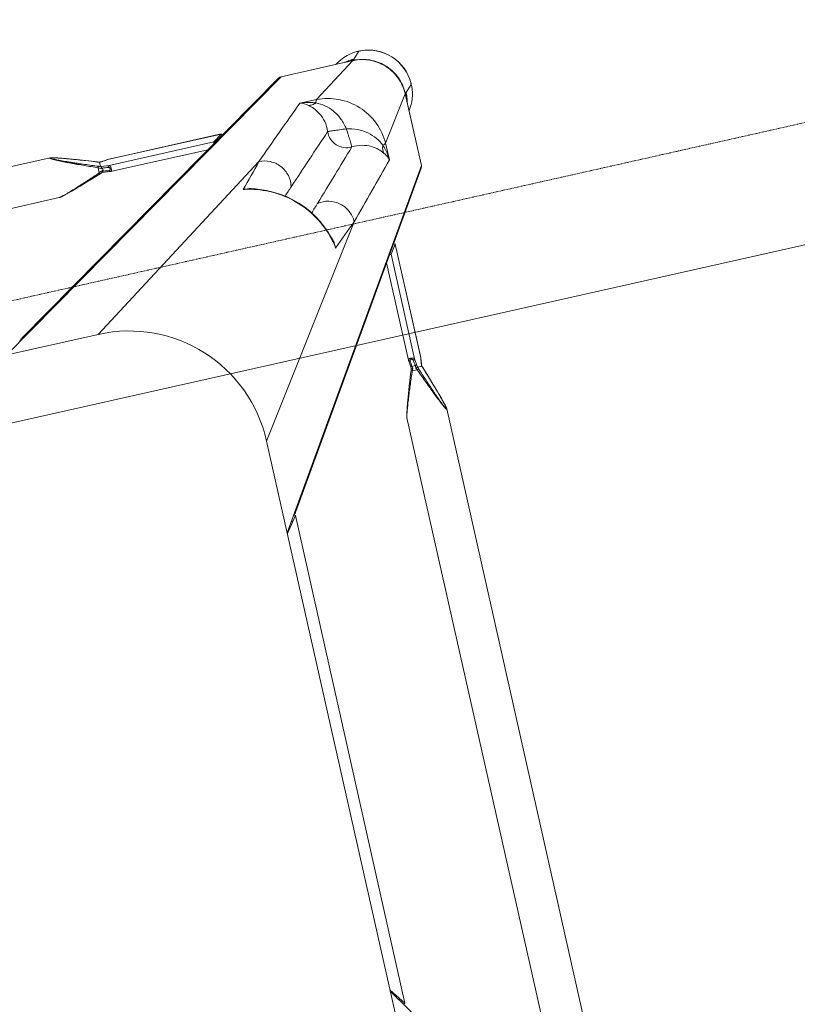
# Model space of a CAD drawing. Header units: metres. Extents: x 362935 to 596424, y 80601 to 172483.
# Tile 40 of 174: x 395163 to 395411, y 96227 to 96541. Entities that reach past the tile are written whole.
import ezdxf

# ---------------------------------------------------------------- set-up
doc = ezdxf.new("R2010")
doc.units = ezdxf.units.M
doc.linetypes.add('DASHED2', pattern=[9.525, 6.35, -3.175])
doc.layers.get('0').update_dxf_attribs({"color": 8, "lineweight": 5})
doc.layers.add('A1-WODDEN BATTEN', color=8, linetype='Continuous', lineweight=5)
doc.layers.add('FURNITURE', color=8, linetype='Continuous', lineweight=5)

# ---------------------------------------------------------------- blocks, each defined once
blk = doc.blocks.new('FTV1-W2')
at = {"color": 0}
blk.add_lwpolyline([(0, -450), (0, 0), (2400, 0), (2400, -450)], close=True, dxfattribs=at)
at = {"layer": 'FURNITURE', "linetype": 'DASHED2', "ltscale": 0.06}
blk.add_lwpolyline([(2400, -412), (0, -412)], dxfattribs=at)
blk = doc.blocks.new('SV2W-A')
at = {"linetype": 'Continuous', "lineweight": 0}
for p, q in [((-364.11, 57.91), (-296.63, -47.09)), ((-296.63, -17.09), (-296.63, -227.09)), ((-354.97, -19.68), (-354.97, -224.51)), ((-341.97, -19.68), (-341.97, -224.51)), ((-300.37, -42.3), (-300.36, -42.33)), ((-300.37, -42.33), (-300.37, -201.86)), ((-300.36, -42.33), (-300.36, -201.86)), ((-300.36, -42.33), (-296.63, -47.36)), ((-296.63, -197.09), (-364.11, -302.09)), ((-296.63, -196.83), (-300.36, -201.86)), ((-300.75, -203.05), (-363.88, -301.28)), ((-300.36, -201.86), (-300.37, -201.88)), ((-354.97, -224.5), (-354.97, -224.5)), ((-354.65, -226.06), (-354.59, -226.29)), ((-354.59, -226.29), (-354.52, -226.52)), ((-342.42, -226.52), (-342.35, -226.29)), ((-342.35, -226.29), (-342.29, -226.06)), ((-342.29, -226.06), (-342.23, -225.84)), ((-341.97, -224.5), (-341.97, -224.5)), ((-354.52, -226.52), (-354.45, -226.77)), ((-354.45, -226.77), (-354.34, -227.15)), ((-354.34, -227.15), (-354.22, -227.55)), ((-354.22, -227.55), (-354.1, -227.96)), ((-354.1, -227.96), (-353.92, -228.54)), ((-353.92, -228.54), (-353.73, -229.13)), ((-353.73, -229.13), (-353.48, -229.91)), ((-343.46, -229.91), (-343.21, -229.14)), ((-343.21, -229.14), (-343.02, -228.54)), ((-343.02, -228.54), (-342.84, -227.96)), ((-342.84, -227.96), (-342.72, -227.55)), ((-342.72, -227.55), (-342.6, -227.15)), ((-342.6, -227.15), (-342.49, -226.77)), ((-342.49, -226.77), (-342.42, -226.52)), ((-296.63, -227.09), (-339.25, -289.28)), ((-353.48, -229.91), (-353.16, -230.89)), ((-353.16, -230.89), (-352.82, -231.92)), ((-352.82, -231.92), (-352.4, -233.19)), ((-344.48, -233.01), (-344.12, -231.92)), ((-344.12, -231.92), (-343.78, -230.89)), ((-343.78, -230.89), (-343.46, -229.91)), ((-352.4, -233.19), (-351.93, -234.54)), ((-351.93, -234.54), (-351.44, -235.98)), ((-345.88, -237.07), (-345.43, -235.77)), ((-345.43, -235.77), (-344.94, -234.35)), ((-344.94, -234.35), (-344.48, -233.01)), ((-351.44, -235.98), (-350.9, -237.52)), ((-350.9, -237.52), (-350.37, -239.03)), ((-350.4, -238.93), (-350.4, -238.93)), ((-348.55, -238.76), (-346.89, -238.76)), ((-346.58, -239.03), (-346.37, -238.44)), ((-346.37, -238.44), (-345.88, -237.07)), ((-350.33, -241.16), (-350.45, -242.25)), ((-350.43, -242.12), (-350.36, -241.52)), ((-350.36, -241.52), (-350.32, -241.12)), ((-350.27, -240.63), (-350.33, -241.16)), ((-350.32, -241.12), (-350.25, -240.53)), ((-350.25, -240.47), (-350.27, -240.63)), ((-350.25, -240.47), (-350.25, -240.53)), ((-350.19, -239.73), (-350.2, -239.96)), ((-350.18, -239.56), (-350.19, -239.73)), ((-350.18, -239.58), (-350.18, -239.58)), ((-350.17, -239.59), (-348.76, -239.59)), ((-348.68, -240.53), (-348.47, -242.31)), ((-347.12, -240.18), (-348.17, -240.18)), ((-347.09, -240.52), (-347.12, -240.18)), ((-347.02, -241.07), (-347.09, -240.52)), ((-346.92, -241.96), (-347.02, -241.07)), ((-346.76, -239.58), (-346.71, -239.41)), ((-346.58, -241.43), (-346.69, -240.47)), ((-346.49, -242.25), (-346.58, -241.43)), ((-350.45, -242.25), (-350.46, -242.32)), ((-350.46, -242.32), (-350.46, -242.37)), ((-350.46, -242.37), (-350.46, -279.44)), ((-350.45, -242.31), (-350.43, -242.12)), ((-350.45, -242.25), (-350.45, -279.43)), ((-348.47, -276.63), (-348.47, -242.31)), ((-346.48, -274.2), (-346.48, -242.37)), ((-326.63, -339.57), (-221.63, -272.09)), ((-251.63, -272.09), (-313.82, -314.71)), ((-251.63, -272.09), (-41.63, -272.09)), ((-350.45, -279.43), (-348.47, -276.63)), ((-325.82, -339.34), (-227.59, -276.22)), ((-350.45, -279.43), (-350.46, -279.45)), ((-331.27, -284.72), (-331.09, -285.48)), ((-331.27, -284.72), (-331.27, -284.72)), ((-364.11, -312.09), (-364.11, -302.09)), ((-354.57, -306.1), (-354.49, -311.53)), ((-309.89, -306.58), (-309.26, -306.74)), ((-309.26, -306.73), (-309.26, -306.73)), ((-364.14, -312.15), (-364.14, -325.61)), ((-354.49, -311.53), (-364.11, -325.56)), ((-364.11, -325.56), (-364.11, -312.09)), ((-249.04, -317.43), (-44.21, -317.43)), ((-249.04, -317.43), (-249.04, -317.43)), ((-259.06, -320.46), (-260.49, -320.96)), ((-257.71, -320), (-259.06, -320.46)), ((-256.44, -319.58), (-257.71, -320)), ((-255.41, -319.24), (-256.44, -319.58)), ((-254.44, -318.92), (-255.41, -319.24)), ((-253.66, -318.67), (-254.44, -318.92)), ((-253.06, -318.48), (-253.66, -318.67)), ((-252.49, -318.3), (-253.06, -318.48)), ((-252.08, -318.18), (-252.49, -318.3)), ((-251.68, -318.06), (-252.08, -318.18)), ((-250.93, -317.84), (-251.17, -317.91)), ((-250.7, -317.78), (-250.93, -317.84)), ((-266.91, -321.94), (-298.74, -321.94)), ((-264.15, -322.26), (-266.79, -321.95)), ((-264.82, -322.57), (-264.41, -322.62)), ((-264.71, -323.24), (-264.71, -322.98)), ((-262.02, -321.49), (-263.47, -322)), ((-262.77, -322.15), (-263.3, -322.35)), ((-263.3, -322.35), (-263.3, -324.01)), ((-260.49, -320.96), (-262.02, -321.49)), ((-366.61, -328.09), (-364.48, -325.96)), ((-364.3, -325.76), (-364.5, -325.96)), ((-303.98, -325.92), (-266.91, -325.92)), ((-303.98, -325.92), (-303.96, -325.92)), ((-303.96, -325.92), (-301.17, -323.94)), ((-266.79, -325.92), (-303.96, -325.92)), ((-266.85, -323.94), (-301.17, -323.94)), ((-266.91, -325.92), (-266.85, -325.92)), ((-264.32, -324.23), (-266.85, -323.94)), ((-266.79, -325.91), (-266.85, -325.92)), ((-266.85, -325.92), (-266.79, -325.92)), ((-266.06, -325.82), (-266.79, -325.91)), ((-266.79, -325.92), (-266.22, -325.85)), ((-266.22, -325.85), (-265.66, -325.79)), ((-265.66, -325.78), (-266.06, -325.82)), ((-265.66, -325.79), (-265.01, -325.71)), ((-265.26, -325.73), (-265.66, -325.78)), ((-265.07, -325.71), (-265.26, -325.73)), ((-265.01, -325.71), (-265.07, -325.71)), ((-265.01, -325.71), (-264.86, -325.69)), ((-264.13, -324.25), (-264.32, -324.23)), ((-264.13, -325.63), (-264.13, -324.25)), ((-264.12, -325.64), (-264.12, -325.64)), ((-263.52, -325.84), (-262.25, -326.29)), ((-263.47, -325.86), (-263.47, -325.86)), ((-262.25, -326.29), (-260.92, -326.76)), ((-260.92, -326.76), (-259.66, -327.2)), ((-336.06, -329.95), (-350.1, -339.57)), ((-336.06, -329.95), (-330.64, -330.03)), ((-259.66, -327.2), (-258.27, -327.67)), ((-258.27, -327.67), (-256.97, -328.11)), ((-256.97, -328.11), (-255.92, -328.46)), ((-255.92, -328.46), (-254.92, -328.79)), ((-254.92, -328.79), (-254.12, -329.05)), ((-254.12, -329.05), (-253.36, -329.29)), ((-253.36, -329.29), (-252.77, -329.48)), ((-252.77, -329.48), (-252.21, -329.65)), ((-252.21, -329.65), (-251.81, -329.77)), ((-251.81, -329.77), (-251.42, -329.88)), ((-251.42, -329.88), (-251.17, -329.95)), ((-251.17, -329.95), (-250.93, -330.02)), ((-250.93, -330.02), (-250.7, -330.09)), ((-250.7, -330.09), (-250.48, -330.15)), ((-250.48, -330.15), (-250.27, -330.2)), ((-249.04, -330.43), (-249.04, -330.43)), ((-249.04, -330.43), (-44.21, -330.43)), ((-352.63, -342.07), (-350.5, -339.94)), ((-350.14, -339.61), (-350.5, -339.96)), ((-350.1, -339.57), (-326.63, -339.57)), ((-349.88, -339.64), (-350.1, -339.64)), ((-349.47, -339.63), (-349.25, -339.62)), ((-336.69, -339.61), (-348.3, -339.61))]:
    blk.add_line(p, q, dxfattribs=at)
for points in [[(-354.97, -224.5), (-354.97, -224.55), (-354.97, -224.6), (-354.96, -224.66), (-354.95, -224.73), (-354.95, -224.79), (-354.93, -224.86), (-354.92, -224.93), (-354.91, -225.01), (-354.89, -225.09), (-354.87, -225.17), (-354.85, -225.26)], [(-354.85, -225.26), (-354.83, -225.35), (-354.81, -225.44), (-354.79, -225.54), (-354.76, -225.64), (-354.74, -225.74), (-354.71, -225.84), (-354.65, -226.06)], [(-342.23, -225.84), (-342.2, -225.74), (-342.18, -225.64), (-342.15, -225.54), (-342.13, -225.44), (-342.11, -225.35), (-342.09, -225.26), (-342.07, -225.17), (-342.05, -225.09), (-342.04, -225.01), (-342.02, -224.93), (-342.01, -224.86), (-342, -224.79), (-341.99, -224.73), (-341.98, -224.66), (-341.97, -224.6), (-341.97, -224.55), (-341.97, -224.5)], [(-350.37, -239.03), (-350.3, -239.22), (-350.23, -239.41), (-350.18, -239.58)], [(-350.2, -239.96), (-350.22, -240.17), (-350.23, -240.36), (-350.25, -240.47)], [(-346.69, -240.47), (-346.71, -240.36), (-346.72, -240.17), (-346.74, -239.96), (-346.75, -239.73), (-346.76, -239.56)], [(-346.71, -239.41), (-346.64, -239.22), (-346.58, -239.03)], [(-346.48, -242.37), (-346.48, -242.33), (-346.49, -242.25)], [(-331.09, -285.48), (-330.45, -287.6), (-329.64, -289.68), (-328.68, -291.7), (-327.56, -293.64), (-326.29, -295.5), (-324.88, -297.26), (-323.35, -298.91), (-321.69, -300.44), (-319.92, -301.84), (-318.06, -303.1), (-316.11, -304.2), (-314.09, -305.16), (-312.01, -305.95), (-309.89, -306.58)], [(-249.04, -317.43), (-249.08, -317.43), (-249.14, -317.44), (-249.2, -317.44), (-249.26, -317.45), (-249.33, -317.46), (-249.4, -317.47), (-249.47, -317.48), (-249.54, -317.5), (-249.62, -317.51), (-249.71, -317.53), (-249.79, -317.55), (-249.88, -317.57), (-249.97, -317.59), (-250.07, -317.62), (-250.17, -317.64), (-250.27, -317.67), (-250.37, -317.69), (-250.48, -317.72), (-250.7, -317.78)], [(-251.17, -317.91), (-251.3, -317.95), (-251.68, -318.06)], [(-266.79, -321.95), (-266.87, -321.94), (-266.91, -321.94)], [(-263.97, -322.18), (-264.21, -322.26), (-264.23, -322.26)], [(-263.47, -322), (-263.72, -322.09), (-263.97, -322.18)], [(-264.86, -325.69), (-264.66, -325.68), (-264.45, -325.66)], [(-264.45, -325.66), (-264.22, -325.65), (-264.1, -325.64)], [(-264.12, -325.64), (-264.1, -325.65), (-263.91, -325.71)], [(-263.91, -325.71), (-263.71, -325.78), (-263.52, -325.84)], [(-250.27, -330.2), (-250.17, -330.23), (-250.07, -330.25), (-249.97, -330.27), (-249.88, -330.3), (-249.79, -330.32)], [(-249.79, -330.32), (-249.71, -330.34), (-249.62, -330.35), (-249.54, -330.37), (-249.47, -330.38), (-249.4, -330.4), (-249.33, -330.41), (-249.26, -330.42), (-249.2, -330.42), (-249.14, -330.43), (-249.08, -330.43), (-249.04, -330.43)]]:
    blk.add_lwpolyline(points, dxfattribs=at)
for centre, radius, start, end in [((-251.63, -227.09), 45, 180, 270), ((-375.07, -247.72), 26.2, 18.5694, 19.6049), ((-323.68, -229.64), 26.98, 200.1485, 201.6429), ((-330, -229.53), 20.72, 206.4506, 208.295), ((-322.96, -250.38), 26.6, 154.3575, 155.5098), ((-311.23, -255.95), 39.59, 154.2603, 154.433), ((-373.45, -247.18), 24.49, 18.051, 18.5687), ((-367.05, -238.9), 16.88, 357.0641, 357.6759), ((-1488.38, 986.1), 1716.72, 312.01918, 312.36216), ((-303.41, -278.11), 28.55, 188.6076, 192.8248), ((-315.37, -281.05), 16.32, 184.6716, 192.9875), ((-303.14, -278.05), 28.83, 192.8187, 193.4009), ((-321.96, -282.77), 9.64, 196.6319, 205.2458), ((2352.86, -2757.36), 3652.24, 137.4859, 137.84284), ((533.51, -1130.99), 1199.48, 135.81604, 135.98775), ((6239.67, -6642.73), 9132.92, 135.992162, 136.124366), ((-362.7, -302.04), 1.4, 147.3901, 150.7628), ((-6615.6, 6210.58), 9058.45, 313.875091, 314.008381), ((-1155.71, 558.24), 1199.74, 314.01228, 314.18381), ((857.79, -1369.78), 1576.66, 137.62265, 137.99608), ((-307.31, -297.42), 9.64, 244.8369, 253.365), ((-302.59, -278.59), 28.83, 256.6036, 257.3408), ((-305.59, -290.84), 16.31, 257.0122, 265.3188), ((-302.64, -278.86), 28.56, 257.3353, 261.3875), ((-2711.65, 2300.55), 3548.12, 312.14906, 312.5165), ((-352.78, -328.05), 13.87, 145.025, 177.2496), ((-350.5, -325.9), 13.98, 167.6002, 175.417), ((-279.2, -289.39), 36.6, 295.327, 295.7487), ((-350.56, -325.9), 13.92, 175.4148, 179.399), ((-350.65, -325.9), 13.83, 179.4023, 180.2846), ((-350.13, -325.64), 14.01, 179.8531, 180.469), ((-350.12, -325.64), 14.02, 180.4691, 181.3029), ((-350.2, -325.51), 13.91, 180.2057, 180.3862), ((-350.19, -325.51), 13.92, 180.3862, 181.002), ((-264.14, -333.63), 7.98, 96.256, 96.6642), ((-263.43, -342.54), 16.92, 92.3246, 92.9034), ((-254.63, -300.3), 25.74, 248.146, 249.0892), ((-272.22, -350.42), 26.08, 70.3973, 71.9235), ((-254.08, -298.87), 27.27, 249.0791, 249.8493), ((-352.71, -328.06), 13.94, 177.2323, 182.568), ((-352.63, -328.09), 14, 179.9994, 270.0006), ((-352.6, -328.05), 14.05, 182.5915, 225.0299), ((-352.59, -328.06), 14.05, 224.9701, 267.4085), ((-350.05, -325.61), 13.96, 266.0899, 267.968), ((-326.57, -338.16), 1.4, 299.2372, 302.6099), ((-352.6, -328.17), 13.94, 267.432, 272.7677), ((-352.6, -328.21), 13.9, 272.7783, 294.1428), ((-350.18, -325.58), 14.02, 266.524, 268.3651), ((-350.18, -325.59), 14.02, 268.3649, 270.1468), ((-350.05, -325.64), 13.93, 267.9679, 269.7939), ((-350.43, -326.03), 13.91, 269.7212, 274.5867), ((-350.44, -325.96), 13.98, 274.583, 282.3998), ((-348.3, -363.51), 23.91, 90.0085, 90.5994), ((-352.59, -328.24), 13.87, 294.1743, 304.9746)]:
    blk.add_arc(centre, radius, start, end, dxfattribs=at)
for centre, major_axis, ratio, start_param, end_param in [((-298.87, -42.33), (1.5, -0.03), 0.156004, 2.258002, 3.142127), ((-297.97, -44.21), (0, 1.01), 0.981142, 1.025708, 1.570796), ((-297.97, -199.97), (0, 1.01), 0.981142, -4.712389, -4.167288), ((-298.87, -201.86), (1.5, 0.03), 0.156004, 3.141059, 4.025198), ((-347.48, -276.63), (1, 0.02), 0.16329, 2.061212, 3.021519), ((-349.46, -279.43), (1, 0.02), 0.16329, -3.139768, -2.066031), ((-301.17, -322.94), (0.02, 1), 0.16329, -3.021519, -2.061212), ((-303.96, -324.92), (0.02, 1), 0.16329, -4.217155, -3.143418), ((-336.84, -329.64), (0, 10), 0.182662, -3.059139, -3.024736)]:
    blk.add_ellipse(centre, major_axis=major_axis, ratio=ratio, start_param=start_param, end_param=end_param, dxfattribs=at)
for points, start_tangent, end_tangent in [([(-300.83, -203.62), (-300.6, -202.81)], (-0.021147, 0.999776), (0.538874, 0.842386)), ([(-300.6, -202.81), (-299.96, -202.27)], (0.538874, 0.842386), (0.916171, 0.400787)), ([(-354.97, -224.5), (-354.97, -224.46), (-354.95, -224.41), (-354.93, -224.39)], (0.004076, 0.999992), (0.999938, -0.011158)), ([(-354.87, -225.17), (-354.91, -224.95), (-354.93, -224.78), (-354.94, -224.65), (-354.92, -224.57)], (-0.204521, 0.978862), (0.588159, 0.808745)), ([(-354.93, -224.39), (-354.89, -224.41), (-354.84, -224.45), (-354.78, -224.52), (-354.71, -224.62), (-354.55, -224.87), (-354.38, -225.19), (-354.19, -225.56), (-353.99, -225.95), (-353.79, -226.37), (-353.59, -226.8), (-353.17, -227.71), (-352.75, -228.66), (-352.32, -229.63), (-351.9, -230.61), (-351.47, -231.61), (-351.05, -232.62), (-350.21, -234.65), (-349.37, -236.7), (-348.55, -238.76)], (0.999986, 0.00525), (0.369432, -0.929258)), ([(-354.92, -224.57), (-354.9, -224.56)], (0.588159, 0.808745), (0.999962, -0.008751)), ([(-354.9, -224.56), (-354.86, -224.58), (-354.81, -224.63), (-354.75, -224.71), (-354.68, -224.81), (-354.53, -225.09), (-354.36, -225.42), (-354.18, -225.8), (-354, -226.2), (-353.81, -226.63), (-353.62, -227.07), (-353.23, -227.99), (-352.84, -228.93), (-352.45, -229.9), (-352.06, -230.87), (-351.68, -231.86), (-351.29, -232.86), (-350.52, -234.87), (-349.76, -236.9), (-349.01, -238.93)], (0.999989, 0.004587), (0.344509, -0.938783)), ([(-350.4, -238.93), (-351.68, -235.28), (-352.3, -233.47), (-352.9, -231.68), (-353.48, -229.91), (-354.02, -228.19), (-354.51, -226.56), (-354.71, -225.82), (-354.87, -225.17)], (-0.335384, 0.942082), (-0.204521, 0.978862)), ([(-346.89, -238.76), (-346.14, -236.79), (-345.4, -234.83), (-344.68, -232.88), (-343.98, -230.95), (-343.32, -229.07), (-343.01, -228.16), (-342.71, -227.27), (-342.45, -226.42), (-342.21, -225.63), (-342.12, -225.28), (-342.04, -224.96), (-341.99, -224.7), (-341.97, -224.5)], (0.359834, 0.933016), (-0.001112, 0.999999)), ([(-348.55, -238.76), (-348.86, -238.88), (-349.01, -238.93)], (-0.938767, -0.344553), (-0.925511, -0.378721)), ([(-346.89, -238.76), (-346.75, -238.82), (-346.63, -238.87), (-346.59, -238.89), (-346.56, -238.91), (-346.55, -238.92), (-346.54, -238.93)], (0.935298, -0.353861), (-0.311242, -0.950331)), ([(-350.25, -240.53), (-350.24, -240.46), (-350.22, -240.25)], (0.116111, 0.993236), (0.086204, 0.996277)), ([(-350.22, -240.25), (-350.21, -240.13), (-350.19, -239.76)], (0.086204, 0.996277), (0.051277, 0.998684)), ([(-350.17, -239.59), (-350.18, -239.59), (-350.18, -239.58)], (-0.999997, 0.002385), (-0.335043, 0.942203)), ([(-348.75, -239.58), (-348.75, -239.59), (-348.76, -239.59)], (-0.335488, -0.942045), (-1, -0.00066)), ([(-348.24, -239.35), (-348.42, -239.4), (-348.58, -239.46), (-348.7, -239.52), (-348.75, -239.58)], (-0.983623, -0.180239), (-0.33539, -0.942079)), ([(-348.75, -239.58), (-348.74, -239.84), (-348.68, -240.53)], (0.040503, -0.999179), (0.116382, -0.993204)), ([(-348.17, -240.18), (-348.35, -240.21), (-348.52, -240.29), (-348.63, -240.4), (-348.68, -240.53)], (-0.999304, -0.037304), (-0.11549, -0.993309)), ([(-347.96, -241.96), (-348.14, -241.99), (-348.31, -242.07), (-348.42, -242.18), (-348.47, -242.31)], (-0.999565, -0.029499), (-0.115609, -0.993295)), ([(-348.24, -239.35), (-348.23, -239.58), (-348.17, -240.18)], (0.045036, -0.998985), (0.139178, -0.990267)), ([(-348.17, -240.18), (-347.96, -241.96)], (0.119949, -0.99278), (0.118392, -0.992967)), ([(-347.96, -241.96), (-347.91, -242.13), (-347.79, -242.28), (-347.61, -242.4), (-347.38, -242.44), (-347.16, -242.4), (-347.01, -242.28), (-346.93, -242.13), (-346.92, -241.96)], (0.118387, -0.992968), (-0.113643, 0.993522)), ([(-347.12, -240.18), (-347.14, -240), (-347.17, -239.35)], (-0.093423, 0.995627), (-0.027573, 0.99962)), ([(-347.17, -239.35), (-346.88, -239.44), (-346.79, -239.5), (-346.76, -239.56)], (0.983418, -0.181353), (0.047174, -0.998887)), ([(-347.12, -240.18), (-346.96, -240.2), (-346.83, -240.27), (-346.74, -240.36), (-346.69, -240.47)], (0.999291, -0.037637), (0.121036, -0.992648)), ([(-346.92, -241.96), (-346.76, -241.98), (-346.62, -242.05), (-346.53, -242.14), (-346.49, -242.25)], (0.999559, -0.029703), (0.119096, -0.992883)), ([(-350.46, -242.37), (-350.45, -242.31)], (0.00041, 1), (0.227044, 0.973885)), ([(-348.47, -242.31), (-348.37, -242.49), (-348.14, -242.64), (-347.82, -242.75), (-347.43, -242.8), (-347.05, -242.77), (-346.74, -242.68), (-346.63, -242.61), (-346.54, -242.54), (-346.5, -242.46), (-346.48, -242.37)], (0.227467, -0.973786), (0.002962, 0.999996)), ([(-228.16, -276.29), (-227.35, -276.06)], (0.999776, -0.021147), (0.842386, 0.538874)), ([(-227.35, -276.06), (-226.81, -275.43)], (0.842386, 0.538874), (0.400807, 0.916163)), ([(-331.19, -285.53), (-331.39, -284.77), (-331.63, -282.38)], (-0.287117, 0.957895), (0.005292, 0.999986)), ([(-309.27, -306.64), (-316.82, -303.68), (-323.3, -298.77), (-328.22, -292.29), (-331.18, -284.73)], (-0.972791, 0.231685), (-0.231761, 0.972773)), ([(-339.25, -289.28), (-338.4, -292.87), (-336.11, -295.77), (-332.81, -297.44), (-329.14, -297.57)], (0.014825, -0.99989), (0.983095, 0.183098)), ([(-364.11, -302.09), (-363.92, -301.35)], (-0.021147, 0.999776), (0.488372, 0.872635)), ([(-313.82, -314.71), (-317.4, -313.86), (-320.31, -311.57), (-321.98, -308.28), (-322.11, -304.6)], (-0.99989, 0.014824), (0.183096, 0.983095)), ([(-354.57, -306.1), (-354.37, -306.73), (-353.28, -308.6)], (0.260301, -0.965527), (0.618447, -0.785826)), ([(-354.57, -306.11), (-354.43, -307.37), (-353.53, -311.13)], (0.0867, -0.996234), (0.319704, -0.947517)), ([(-306.92, -307.1), (-307.73, -307.07), (-310.07, -306.65)], (-0.999986, -0.005311), (-0.957888, 0.287143)), ([(-354.49, -311.53), (-354.36, -311.43), (-354.16, -311.33), (-353.53, -311.13)], (0.668755, 0.743483), (0.971581, 0.236707)), ([(-353.53, -311.13), (-353.2, -309.83), (-353.28, -308.59)], (0.373525, 0.92762), (-0.238599, 0.971118)), ([(-353.53, -311.13), (-352, -313.69), (-349.7, -316.02), (-346.72, -317.78), (-343.29, -318.75)], (0.411135, -0.911574), (0.988934, -0.148359)), ([(-353.28, -308.6), (-351.91, -310.07), (-349.86, -311.51), (-347.1, -312.54), (-343.76, -312.75)], (0.62019, -0.784452), (0.995092, 0.098955)), ([(-364.14, -312.15), (-364.11, -312.09)], (0.412197, 0.911095), (0.541795, 0.840511)), ([(-354.49, -311.53), (-352.98, -318.49), (-348.95, -324.41), (-343.02, -328.44), (-336.06, -329.95)], (0.01725, -0.999851), (0.999852, -0.017219)), ([(-343.76, -312.75), (-341.22, -313.11), (-339.05, -314.51), (-337.65, -316.68), (-337.29, -319.23)], (0.997201, 0.074771), (-0.074771, -0.997201)), ([(-343.29, -318.75), (-343.48, -316.61), (-343.56, -315.62), (-343.63, -314.74), (-343.7, -313.99), (-343.73, -313.4), (-343.74, -312.97), (-343.75, -312.84), (-343.76, -312.75)], (-0.130574, 0.991439), (-0.397057, 0.917794)), ([(-249.04, -317.43), (-249.23, -317.45), (-249.48, -317.5), (-249.78, -317.57), (-250.12, -317.66), (-250.87, -317.88), (-251.69, -318.14), (-252.54, -318.42), (-253.42, -318.72), (-255.23, -319.35), (-257.09, -320.02), (-258.97, -320.71), (-260.86, -321.42), (-262.77, -322.15)], (-0.999999, 0.001275), (-0.933497, -0.358586)), ([(-343.29, -318.75), (-342.32, -322.18), (-340.56, -325.16), (-338.23, -327.47), (-335.67, -328.99)], (0.14814, -0.988966), (0.911624, -0.411025)), ([(-343.29, -318.75), (-341.15, -318.94), (-340.16, -319.02), (-339.28, -319.1), (-338.53, -319.16), (-337.93, -319.2), (-337.51, -319.2), (-337.37, -319.21), (-337.29, -319.23)], (0.991435, -0.130599), (0.917848, -0.396932)), ([(-337.29, -319.23), (-337.08, -322.56), (-336.04, -325.32), (-334.61, -327.37), (-333.13, -328.74)], (-0.098992, -0.995088), (0.78457, -0.62004)), ([(-266.85, -323.94), (-267.02, -323.83), (-267.18, -323.61), (-267.29, -323.28), (-267.33, -322.89), (-267.31, -322.51), (-267.22, -322.2), (-267.15, -322.09), (-267.08, -322.01), (-267, -321.96), (-266.91, -321.94)], (-0.973769, 0.227537), (0.999998, 0.001913)), ([(-266.5, -323.42), (-266.66, -323.37), (-266.82, -323.25), (-266.93, -323.07), (-266.98, -322.84), (-266.93, -322.62), (-266.82, -322.47), (-266.66, -322.4), (-266.5, -322.38)], (-0.992967, 0.118395), (0.99353, -0.113571)), ([(-266.85, -323.94), (-266.72, -323.88), (-266.6, -323.77), (-266.53, -323.61), (-266.5, -323.42)], (0.993295, 0.115609), (0.029499, 0.999565)), ([(-266.79, -321.95), (-266.75, -321.96), (-266.63, -322.03)], (0.992883, -0.119095), (0.700914, -0.713246)), ([(-266.63, -322.03), (-266.59, -322.07), (-266.52, -322.22)], (0.700914, -0.713246), (0.282291, -0.959329)), ([(-266.52, -322.22), (-266.5, -322.38)], (0.282291, -0.959329), (0.029703, -0.999559)), ([(-266.5, -322.38), (-264.82, -322.57)], (0.993521, -0.113646), (0.993656, -0.112462)), ([(-264.41, -323.67), (-266.5, -323.42)], (-0.992731, 0.120357), (-0.992967, 0.118392)), ([(-263.54, -322.47), (-264.17, -322.75), (-264.71, -322.98)], (-0.903956, -0.427625), (-0.939721, -0.341942)), ([(-264.71, -322.98), (-264.48, -322.71), (-264.41, -322.62)], (0.667444, 0.74466), (0.662044, 0.749465)), ([(-264.71, -323.24), (-264.05, -323.61), (-263.3, -324.01)], (0.857811, -0.513965), (0.89551, -0.445042)), ([(-264.41, -323.67), (-264.71, -323.24)], (-0.5842, 0.81161), (-0.594033, 0.804441)), ([(-264.36, -322.56), (-264.41, -322.62)], (-0.522581, -0.85259), (-0.662043, -0.749465)), ([(-264.41, -323.67), (-264.29, -323.99), (-264.21, -324.19)], (0.584199, -0.81161), (0.839827, -0.542855)), ([(-264.23, -322.26), (-264.27, -322.29), (-264.28, -322.32), (-264.29, -322.36), (-264.31, -322.45), (-264.36, -322.56)], (-0.95039, -0.311061), (-0.522581, -0.85259)), ([(-263.3, -322.35), (-263.36, -322.21), (-263.41, -322.1), (-263.43, -322.06), (-263.45, -322.03), (-263.46, -322.01), (-263.47, -322)], (-0.353863, 0.935297), (-0.9503, -0.311336)), ([(-364.27, -325.72), (-364.3, -325.76)], (-0.366739, -0.930324), (-0.707107, -0.707107)), ([(-364.14, -324.81), (-364.21, -325.4), (-364.24, -325.6), (-364.27, -325.72)], (-0.105593, -0.994409), (-0.366739, -0.930324)), ([(-364.14, -325.61), (-364.11, -325.56)], (0.545324, 0.838225), (0.677451, 0.735568)), ([(-351.03, -339.58), (-356.03, -338.32), (-360.24, -335.33), (-363.07, -331.01), (-364.14, -325.96)], (-0.99816, 0.060632), (-0.022737, 0.999741)), ([(-351, -339.54), (-356.02, -338.23), (-360.23, -335.19), (-363.05, -330.83), (-364.11, -325.75)], (-0.997672, 0.068188), (-0.017487, 0.999847)), ([(-266.85, -325.92), (-266.91, -325.92)], (-0.973777, -0.227505), (-1, -0.000171)), ([(-264.29, -325.65), (-264.49, -325.66), (-265.01, -325.7)], (-0.998714, -0.050704), (-0.994039, -0.10903)), ([(-264.21, -324.19), (-264.15, -324.23), (-264.14, -324.24), (-264.13, -324.25)], (0.839827, -0.542855), (-0.000004, -1)), ([(-264.12, -325.64), (-264.12, -325.64), (-264.13, -325.63)], (-0.942053, 0.335465), (-0.000699, 1)), ([(-263.3, -324.01), (-263.41, -324.32), (-263.47, -324.47)], (-0.344552, -0.938767), (-0.378696, -0.925521)), ([(-263.47, -324.47), (-261.44, -325.22), (-259.41, -325.98), (-257.4, -326.75), (-256.4, -327.14), (-255.41, -327.53), (-254.43, -327.92), (-253.47, -328.31), (-252.52, -328.69), (-251.61, -329.08), (-251.17, -329.27), (-250.74, -329.46), (-250.34, -329.65), (-249.96, -329.82), (-249.63, -329.99), (-249.35, -330.15), (-249.25, -330.21), (-249.17, -330.27), (-249.12, -330.32), (-249.1, -330.36)], (0.938783, -0.344508), (-0.005917, -0.999982)), ([(-249.71, -330.33), (-250.36, -330.17), (-251.11, -329.97), (-252.73, -329.48), (-254.45, -328.94), (-256.22, -328.36), (-258.01, -327.76), (-259.82, -327.14), (-263.47, -325.86)], (-0.978676, 0.205408), (-0.942082, 0.335383)), ([(-263.3, -324.01), (-261.24, -324.84), (-259.19, -325.67), (-257.15, -326.51), (-256.15, -326.94), (-255.15, -327.36), (-254.16, -327.79), (-253.19, -328.21), (-252.25, -328.63), (-251.34, -329.05), (-250.9, -329.26), (-250.49, -329.46), (-250.09, -329.65), (-249.73, -329.84), (-249.41, -330.02), (-249.16, -330.17), (-249.06, -330.24), (-248.99, -330.3), (-248.94, -330.35), (-248.93, -330.39)], (0.929258, -0.36943), (-0.007184, -0.999974)), ([(-335.67, -328.99), (-335.86, -329.62), (-335.96, -329.82), (-336.06, -329.95)], (-0.236709, -0.97158), (-0.743483, -0.668755)), ([(-335.67, -328.99), (-334.36, -328.66), (-333.13, -328.74)], (0.927588, 0.373604), (0.971005, -0.239059)), ([(-335.67, -328.99), (-334.42, -329.37), (-330.64, -330.03)], (0.947516, -0.319709), (0.996233, -0.086715)), ([(-333.13, -328.74), (-332.51, -329.19), (-330.64, -330.03)], (0.785832, -0.61844), (0.965483, -0.260466)), ([(-249.3, -330.4), (-249.39, -330.39), (-249.71, -330.33)], (-0.995831, 0.091221), (-0.978676, 0.205408)), ([(-249.1, -330.36), (-249.15, -330.4), (-249.22, -330.4), (-249.3, -330.4)], (0.008398, -0.999965), (-0.995831, 0.091221)), ([(-248.93, -330.39), (-248.94, -330.41), (-248.97, -330.43), (-249.04, -330.43)], (0.010617, -0.999944), (-0.999988, -0.004823)), ([(-326.63, -339.57), (-325.89, -339.39)], (0.999776, -0.021147), (0.872635, 0.488372)), ([(-350.1, -339.57), (-350.14, -339.61)], (-0.710876, -0.703317), (-0.853614, -0.520906)), ([(-349.9, -339.64), (-349.81, -339.64), (-349.47, -339.63)], (0.999996, 0.002901), (0.999481, 0.032219)), ([(-349.25, -339.62), (-349.09, -339.62), (-348.55, -339.61)], (0.999498, 0.031694), (0.999947, 0.010313))]:
    blk.add_spline(points, degree=3, dxfattribs=dict(at, start_tangent=start_tangent, end_tangent=end_tangent))

msp = doc.modelspace()

# ---------------------------------------------------------------- linework, layer by layer
at = {"layer": 'A1-WODDEN BATTEN', "color": 8, "linetype": 'DASHED2', "ltscale": 0.3}
for radius, end in [(48676.64, 282.516053), (48726.64, 282.516537)]:
    msp.add_arc((385885.19, 144734.68, 1343980.86), radius, 277.768382, end, dxfattribs=at)

# ---------------------------------------------------------------- block references
at = {"layer": 'FURNITURE'}
for name, p, rotation in [('FTV1-W2', (394105.91, 96636.56, 1343980.86), 12.66484600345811), ('SV2W-A', (395002.19, 96119.86, 1343980.86), 192.6648460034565)]:
    msp.add_blockref(name, p, dxfattribs=dict(at, rotation=rotation))

doc.saveas('drawing.dxf')
